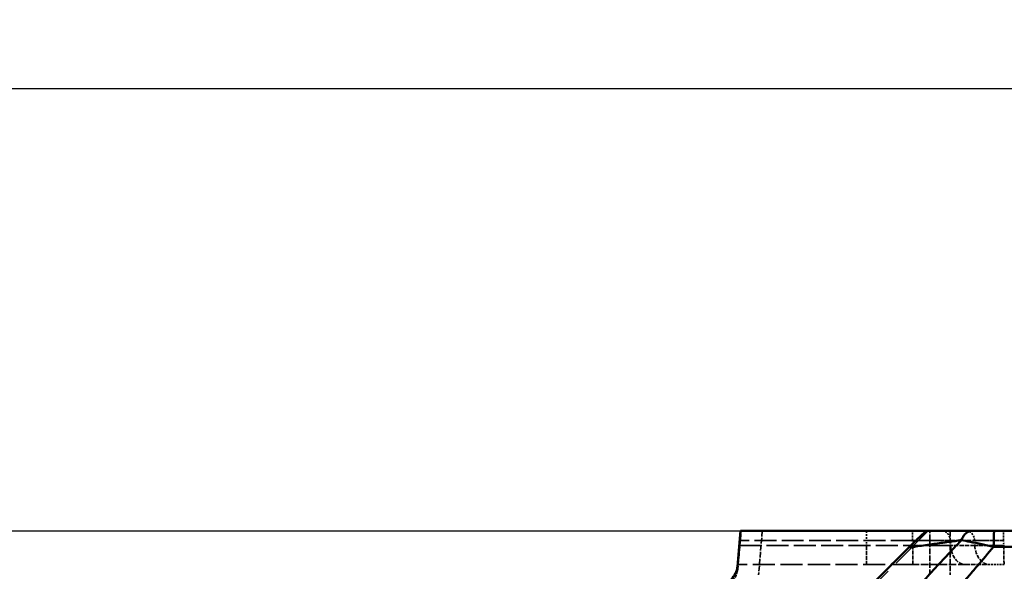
# Model space of a CAD drawing. Header units: millimetres. Extents: x 3278 to 6066, y 2420 to 4375.
# Tile 60 of 256: x 4318 to 4412, y 3036 to 3088. Entities that reach past the tile are written whole.
import ezdxf

# ---------------------------------------------------------------- set-up
doc = ezdxf.new("R2010")
doc.units = ezdxf.units.MM
doc.linetypes.add('DASHED', pattern=[0.2067, 0.1654, -0.0413])
for name, color, linetype, lineweight in [('AM_5', 3, 'Continuous', 25), ('Sichtbare Kanten(DIN)', 7, 'Continuous', 50), ('Sichtbare tangentiale Kanten(DIN)', 7, 'Continuous', 50), ('Verdeckte Kanten(DIN)', 7, 'DASHED', 35), ('Verdeckte tangentiale Kanten(DIN)', 7, 'DASHED', 35)]:
    doc.layers.add(name, color=color, linetype=linetype, lineweight=lineweight)
doc.styles.get("Standard").update_dxf_attribs({"font": 'ISOCP.SHX'})
doc.dimstyles.new('Standard$0', dxfattribs={"dimtxt": 0.18, "dimasz": 0.18, "dimexe": 0.18, "dimexo": 0.0625, "dimgap": 0.09, "dimtad": 0, "dimtih": 1, "dimtoh": 1, "dimdec": 4, "dimzin": 0, "dimdsep": 46, "dimtxsty": 'STANDARD', "dimcen": 0.09, "dimadec": 0, "dimazin": 0, "dimtfac": 1, "dimtdec": 4, "dimtofl": 0, "dimtmove": 0, "dimatfit": 3, "dimfxl": 1, "dimtolj": 1, "dimtzin": 0, "dimarcsym": 0})

# ---------------------------------------------------------------- blocks, each defined once
blk = doc.blocks.new('*D27')
at = {"layer": 'AM_5', "color": 0, "lineweight": -2, "transparency": 16777216}
for p, q in [((3558.226, 3039.844), (3558.226, 3081.995)), ((3560.026, 3081.815), (4177.25, 3081.815)), ((4821.569, 3081.815), (4204.344, 3081.815)), ((4823.369, 3039.844), (4823.369, 3081.995))]:
    blk.add_line(p, q, dxfattribs=at)
at = {"layer": 'AM_5', "color": 0, "transparency": 16777216}
for points in [[(3560.026, 3082.115), (3560.026, 3081.515), (3558.226, 3081.815)], [(4821.569, 3082.115), (4821.569, 3081.515), (4823.369, 3081.815)]]:
    blk.add_solid(points, dxfattribs=at)
at = {"layer": 'Defpoints', "color": 0, "transparency": 16777216}
for p in [(4823.369, 3081.815), (3558.226, 3039.781), (4823.369, 3039.781)]:
    blk.add_point(p, dxfattribs=at)
at = {"layer": 'AM_5', "color": 0, "transparency": 16777216, "insert": (4190.797, 3081.815), "char_height": 10, "attachment_point": 5}
blk.add_mtext('\\A1;126,5', dxfattribs=at)

msp = doc.modelspace()

# ---------------------------------------------------------------- linework, layer by layer
msp.add_line((3994.841, 3039.781), (4386.891, 3039.781))
at = {"layer": 'Sichtbare Kanten(DIN)'}
for p in [(4386.538, 3036.41), (4404.534, 3039.781)]:
    msp.add_line(p, (4386.825, 3039.781), dxfattribs=at)
msp.add_ellipse((4384.545, 3036.578), major_axis=(-2, -0.006), ratio=0.996195, start_param=2.354971, end_param=3.054035, dxfattribs=at)
for points, knots in [([(4403.003, 3038.366), (4403.207, 3038.568), (4403.375, 3038.733), (4403.652, 3039.001), (4403.794, 3039.137), (4404.094, 3039.417), (4404.224, 3039.534), (4404.37, 3039.659), (4404.414, 3039.696), (4404.486, 3039.751), (4404.514, 3039.771), (4404.534, 3039.781)], [-0.221504, -0.221504, -0.221504, -0.221504, -0.1767188, -0.1767188, -0.1276123, -0.1276123, -0.0651551, -0.0651551, -0.0321139, -0.0321139, -0.0000061, -0.0000061, -0.0000061, -0.0000061]), ([(4404.534, 3039.781), (4404.54, 3039.785), (4404.546, 3039.787), (4404.555, 3039.791), (4404.559, 3039.791), (4404.562, 3039.791)], [-0.02084426, -0.02084426, -0.02084426, -0.02084426, -0.01039609, -0.01039609, 0, 0, 0, 0]), ([(4408.816, 3039.781), (4408.761, 3039.781), (4408.594, 3039.782), (4408.24, 3039.785), (4407.744, 3039.789), (4407.16, 3039.792), (4406.555, 3039.794), (4405.923, 3039.794), (4405.334, 3039.793), (4404.874, 3039.792), (4404.64, 3039.792), (4404.562, 3039.791)], [0.0001524, 0.0001524, 0.0001524, 0.0001524, 0.0438233, 0.13147, 0.2710851, 0.4126145, 0.5509673, 0.6937057, 0.8449549, 0.9483183, 1, 1, 1, 1]), ([(4410.975, 3039.781), (4410.951, 3039.781), (4410.927, 3039.781), (4410.903, 3039.781), (4410.879, 3039.781), (4410.855, 3039.781), (4410.831, 3039.781), (4410.782, 3039.781), (4410.734, 3039.781), (4410.686, 3039.781), (4410.59, 3039.781), (4410.494, 3039.781), (4410.398, 3039.781), (4410.206, 3039.781), (4410.016, 3039.781), (4409.831, 3039.781), (4409.679, 3039.781), (4409.53, 3039.781), (4409.385, 3039.781), (4409.352, 3039.781), (4409.32, 3039.781), (4409.288, 3039.781), (4409.2, 3039.781), (4409.114, 3039.781), (4409.031, 3039.781), (4408.989, 3039.781), (4408.948, 3039.781), (4408.907, 3039.781), (4408.887, 3039.781), (4408.867, 3039.781), (4408.847, 3039.781), (4408.836, 3039.781), (4408.826, 3039.781), (4408.816, 3039.781)], [0, 0, 0, 0, 0.072658, 0.072658, 0.072658, 0.145338, 0.145338, 0.145338, 0.290742, 0.290742, 0.290742, 0.581577, 0.581577, 0.581577, 1.162653, 1.162653, 1.162653, 1.63693, 1.63693, 1.63693, 1.743373, 1.743373, 1.743373, 2.033954, 2.033954, 2.033954, 2.179212, 2.179212, 2.179212, 2.251841, 2.251841, 2.251841, 2.289776, 2.289776, 2.289776, 2.289776]), ([(4773.436, 3039.781), (4773.201, 3039.781), (4772.966, 3039.781), (4772.73, 3039.781), (4772.494, 3039.781), (4772.258, 3039.781), (4772.023, 3039.781), (4771.551, 3039.781), (4771.08, 3039.781), (4770.61, 3039.781), (4770.139, 3039.781), (4769.669, 3039.781), (4769.199, 3039.781), (4768.728, 3039.781), (4768.258, 3039.781), (4767.788, 3039.781), (4767.124, 3039.781), (4766.461, 3039.781), (4765.796, 3039.781), (4765.517, 3039.781), (4765.239, 3039.781), (4764.96, 3039.781), (4764.015, 3039.781), (4763.069, 3039.781), (4762.121, 3039.781), (4760.787, 3039.781), (4759.45, 3039.781), (4758.118, 3039.781), (4757.56, 3039.781), (4757.002, 3039.781), (4756.445, 3039.781), (4754.558, 3039.781), (4752.676, 3039.781), (4750.791, 3039.781), (4750.684, 3039.781), (4750.576, 3039.781), (4750.468, 3039.781), (4748.692, 3039.781), (4746.914, 3039.781), (4745.134, 3039.781), (4743.247, 3039.781), (4741.357, 3039.781), (4739.469, 3039.781), (4738.029, 3039.781), (4736.59, 3039.781), (4735.15, 3039.781), (4734.7, 3039.781), (4734.25, 3039.781), (4733.8, 3039.781), (4732.855, 3039.781), (4731.911, 3039.781), (4730.966, 3039.781), (4730.022, 3039.781), (4729.077, 3039.781), (4728.132, 3039.781), (4726.243, 3039.781), (4724.352, 3039.781), (4722.464, 3039.781), (4720.574, 3039.781), (4718.685, 3039.781), (4716.799, 3039.781), (4714.91, 3039.781), (4713.022, 3039.781), (4711.135, 3039.781), (4709.249, 3039.781), (4707.362, 3039.781), (4705.475, 3039.781), (4705.152, 3039.781), (4704.829, 3039.781), (4704.505, 3039.781), (4701.057, 3039.781), (4697.611, 3039.781), (4694.163, 3039.781), (4692.511, 3039.781), (4690.859, 3039.781), (4689.206, 3039.781), (4687.087, 3039.781), (4684.965, 3039.781), (4682.844, 3039.781), (4679.068, 3039.781), (4675.29, 3039.781), (4671.512, 3039.781), (4669.749, 3039.781), (4667.985, 3039.781), (4666.222, 3039.781), (4664.208, 3039.781), (4662.193, 3039.781), (4660.178, 3039.781), (4656.401, 3039.781), (4652.624, 3039.781), (4648.848, 3039.781), (4645.072, 3039.781), (4641.296, 3039.781), (4637.521, 3039.781), (4629.97, 3039.781), (4622.42, 3039.781), (4614.871, 3039.781), (4607.321, 3039.781), (4599.772, 3039.781), (4592.221, 3039.781), (4591.358, 3039.781), (4590.495, 3039.781), (4589.632, 3039.781), (4581.974, 3039.781), (4574.314, 3039.781), (4566.654, 3039.781), (4560.073, 3039.781), (4553.492, 3039.781), (4546.912, 3039.781), (4540.727, 3039.781), (4534.542, 3039.781), (4528.359, 3039.781), (4519.443, 3039.781), (4510.529, 3039.781), (4501.614, 3039.781), (4487.559, 3039.781), (4473.501, 3039.781), (4459.432, 3039.781), (4458.388, 3039.781), (4457.345, 3039.781), (4456.301, 3039.781), (4448.744, 3039.781), (4441.183, 3039.781), (4433.627, 3039.781), (4426.071, 3039.781), (4418.518, 3039.781), (4410.975, 3039.781)], [0.00299, 0.00299, 0.00299, 0.00299, 0.707601, 0.707601, 0.707601, 1.415457, 1.415457, 1.415457, 2.831969, 2.831969, 2.831969, 4.249135, 4.249135, 4.249135, 5.666151, 5.666151, 5.666151, 7.662568, 7.662568, 7.662568, 8.499054, 8.499054, 8.499054, 11.332414, 11.332414, 11.332414, 15.325136, 15.325136, 15.325136, 16.997742, 16.997742, 16.997742, 22.663919, 22.663919, 22.663919, 22.987703, 22.987703, 22.987703, 28.329801, 28.329801, 28.329801, 33.995083, 33.995083, 33.995083, 38.312839, 38.312839, 38.312839, 39.662166, 39.662166, 39.662166, 42.496348, 42.496348, 42.496348, 45.327487, 45.327487, 45.327487, 50.985947, 50.985947, 50.985947, 56.650843, 56.650843, 56.650843, 62.321934, 62.321934, 62.321934, 67.991666, 67.991666, 67.991666, 68.96311, 68.96311, 68.96311, 79.323801, 79.323801, 79.323801, 84.288245, 84.288245, 84.288245, 90.6553, 90.6553, 90.6553, 101.987679, 101.987679, 101.987679, 107.275949, 107.275949, 107.275949, 113.319179, 113.319179, 113.319179, 124.649616, 124.649616, 124.649616, 135.981428, 135.981428, 135.981428, 158.646993, 158.646993, 158.646993, 181.311377, 181.311377, 181.311377, 183.901627, 183.901627, 183.901627, 206.88933, 206.88933, 206.88933, 226.639128, 226.639128, 226.639128, 245.202169, 245.202169, 245.202169, 271.967316, 271.967316, 271.967316, 314.165279, 314.165279, 314.165279, 317.294875, 317.294875, 317.294875, 339.957888, 339.957888, 339.957888, 362.622234, 362.622234, 362.622234, 362.622234]), ([(4399.711, 3035.075), (4400.188, 3035.553), (4400.749, 3036.113), (4401.805, 3037.169), (4402.333, 3037.697), (4402.851, 3038.214)], [-0.4432923, -0.4432923, -0.4432923, -0.4432923, -0.2205148, -0.2205148, -0.0007061, -0.0007061, -0.0007061, -0.0007061]), ([(4402.851, 3038.214), (4402.876, 3038.24), (4402.901, 3038.265), (4402.952, 3038.316), (4402.977, 3038.341), (4403.003, 3038.366)], [-0.02156828, -0.02156828, -0.02156828, -0.02156828, -0.01080545, -0.01080545, -0.0000027, -0.0000027, -0.0000027, -0.0000027])]:
    msp.add_open_spline(points, degree=3, knots=knots, dxfattribs=at)
at = {"layer": 'Sichtbare tangentiale Kanten(DIN)'}
for points, knots in [([(4407.857, 3038.913), (4407.881, 3038.972), (4407.957, 3039.144), (4408.142, 3039.443), (4408.403, 3039.679), (4408.65, 3039.771), (4408.775, 3039.782), (4408.816, 3039.781)], [0, 0, 0, 0, 0.1111118, 0.3333353, 0.6665327, 0.8888442, 0.9997423, 0.9997423, 0.9997423, 0.9997423]), ([(4410.975, 3039.781), (4410.972, 3039.781), (4410.97, 3039.774), (4410.967, 3039.76), (4410.963, 3039.742), (4410.96, 3039.713), (4410.956, 3039.673), (4410.954, 3039.649), (4410.953, 3039.622), (4410.951, 3039.59), (4410.947, 3039.528), (4410.943, 3039.45), (4410.94, 3039.36), (4410.937, 3039.27), (4410.934, 3039.168), (4410.931, 3039.054), (4410.93, 3038.998), (4410.928, 3038.938), (4410.927, 3038.877), (4410.925, 3038.774), (4410.924, 3038.664), (4410.922, 3038.551), (4410.921, 3038.461), (4410.92, 3038.369), (4410.92, 3038.275)], [0, 0, 0, 0, 0.11111, 0.11111, 0.11111, 0.25034, 0.25034, 0.25034, 0.33333, 0.33333, 0.33333, 0.500009, 0.500009, 0.500009, 0.666663, 0.666663, 0.666663, 0.749679, 0.749679, 0.749679, 0.888888, 0.888888, 0.888888, 1, 1, 1, 1]), ([(4402.173, 3032.809), (4402.647, 3033.323), (4403.122, 3033.837), (4403.597, 3034.35), (4404.072, 3034.862), (4404.547, 3035.374), (4405.024, 3035.885), (4405.499, 3036.395), (4405.975, 3036.905), (4406.452, 3037.414), (4406.69, 3037.669), (4406.928, 3037.923), (4407.167, 3038.177), (4407.393, 3038.418), (4407.62, 3038.659), (4407.846, 3038.9)], [0, 0, 0, 0, 0.251975, 0.251975, 0.251975, 0.503691, 0.503691, 0.503691, 0.75512, 0.75512, 0.75512, 0.880714, 0.880714, 0.880714, 1, 1, 1, 1]), ([(4402.85, 3038.214), (4402.941, 3038.227), (4403.212, 3038.265), (4403.75, 3038.341), (4404.452, 3038.439), (4405.208, 3038.544), (4405.923, 3038.643), (4406.602, 3038.737), (4407.138, 3038.811), (4407.515, 3038.864), (4407.708, 3038.888), (4407.805, 3038.904), (4407.837, 3038.91)], [0, 0, 0, 0, 0.052019, 0.156058, 0.310068, 0.460638, 0.600951, 0.736496, 0.874071, 0.936267, 0.978756, 1, 1, 1, 1]), ([(4407.86, 3038.905), (4408.118, 3038.86), (4408.738, 3038.742), (4409.775, 3038.528), (4410.539, 3038.361), (4410.92, 3038.275)], [0.657633, 0.657633, 0.657633, 0.657633, 1.643961, 2.877176, 4.110375, 4.110375, 4.110375, 4.110375]), ([(4410.92, 3038.275), (4418.464, 3038.283), (4426.022, 3038.292), (4433.579, 3038.3), (4436.213, 3038.303), (4438.846, 3038.306), (4441.479, 3038.309), (4446.403, 3038.314), (4451.326, 3038.32), (4456.247, 3038.326), (4467.063, 3038.338), (4477.874, 3038.351), (4488.685, 3038.366), (4492.975, 3038.372), (4497.264, 3038.378), (4501.554, 3038.384), (4512.994, 3038.401), (4524.435, 3038.421), (4535.876, 3038.441), (4539.537, 3038.448), (4543.197, 3038.455), (4546.858, 3038.462), (4552.563, 3038.473), (4558.269, 3038.484), (4563.975, 3038.496), (4573.342, 3038.516), (4582.709, 3038.537), (4592.075, 3038.56), (4592.106, 3038.56), (4592.136, 3038.56), (4592.167, 3038.56), (4599.718, 3038.579), (4607.268, 3038.598), (4614.819, 3038.621), (4616.715, 3038.626), (4618.61, 3038.632), (4620.506, 3038.638), (4626.162, 3038.655), (4631.819, 3038.674), (4637.475, 3038.694), (4641.251, 3038.708), (4645.026, 3038.722), (4648.802, 3038.736), (4648.848, 3038.736), (4648.894, 3038.736), (4648.94, 3038.737), (4652.062, 3038.748), (4655.184, 3038.761), (4658.306, 3038.773), (4658.913, 3038.776), (4659.52, 3038.778), (4660.127, 3038.781), (4662.643, 3038.791), (4665.158, 3038.802), (4667.675, 3038.814), (4668.936, 3038.819), (4670.197, 3038.825), (4671.458, 3038.831), (4672.336, 3038.835), (4673.215, 3038.84), (4674.093, 3038.844), (4676.232, 3038.855), (4678.372, 3038.865), (4680.511, 3038.876), (4681.271, 3038.88), (4682.032, 3038.884), (4682.792, 3038.888), (4684.17, 3038.895), (4685.547, 3038.901), (4686.924, 3038.908), (4689.06, 3038.919), (4691.194, 3038.929), (4693.328, 3038.939), (4693.588, 3038.94), (4693.848, 3038.941), (4694.108, 3038.943), (4695.939, 3038.952), (4697.771, 3038.961), (4699.604, 3038.971), (4701.543, 3038.981), (4703.483, 3038.992), (4705.425, 3039.004), (4705.579, 3039.005), (4705.733, 3039.006), (4705.887, 3039.006), (4707.622, 3039.017), (4709.358, 3039.028), (4711.094, 3039.04), (4711.455, 3039.042), (4711.817, 3039.045), (4712.178, 3039.047), (4713.707, 3039.057), (4715.236, 3039.068), (4716.763, 3039.078), (4717.332, 3039.082), (4717.9, 3039.085), (4718.468, 3039.089), (4719.787, 3039.097), (4721.105, 3039.106), (4722.422, 3039.113), (4722.496, 3039.114), (4722.569, 3039.114), (4722.643, 3039.115), (4724.034, 3039.123), (4725.423, 3039.131), (4726.814, 3039.14), (4727.233, 3039.143), (4727.653, 3039.145), (4728.073, 3039.148), (4729.016, 3039.155), (4729.96, 3039.161), (4730.906, 3039.169), (4730.935, 3039.169), (4730.965, 3039.169), (4730.995, 3039.17), (4731.911, 3039.177), (4732.829, 3039.185), (4733.748, 3039.193), (4734.229, 3039.198), (4734.711, 3039.202), (4735.192, 3039.206), (4736.588, 3039.219), (4737.983, 3039.231), (4739.375, 3039.243), (4739.393, 3039.243), (4739.411, 3039.243), (4739.429, 3039.244), (4740.804, 3039.255), (4742.176, 3039.266), (4743.547, 3039.277), (4744.062, 3039.281), (4744.577, 3039.285), (4745.091, 3039.288), (4745.966, 3039.295), (4746.84, 3039.302), (4747.715, 3039.308), (4748.726, 3039.315), (4749.736, 3039.323), (4750.747, 3039.33), (4751.125, 3039.332), (4751.503, 3039.335), (4751.881, 3039.337), (4752.776, 3039.343), (4753.671, 3039.349), (4754.567, 3039.355), (4755.179, 3039.359), (4755.792, 3039.364), (4756.404, 3039.368), (4756.688, 3039.37), (4756.971, 3039.372), (4757.255, 3039.375), (4758.151, 3039.382), (4759.048, 3039.389), (4759.946, 3039.398), (4760.654, 3039.404), (4761.363, 3039.412), (4762.073, 3039.42), (4762.263, 3039.422), (4762.452, 3039.424), (4762.642, 3039.426), (4763.399, 3039.435), (4764.158, 3039.444), (4764.915, 3039.455), (4765.058, 3039.457), (4765.2, 3039.459), (4765.342, 3039.461), (4766.147, 3039.472), (4766.951, 3039.483), (4767.753, 3039.491), (4767.848, 3039.492), (4767.942, 3039.493), (4768.037, 3039.494), (4768.414, 3039.497), (4768.792, 3039.5), (4769.168, 3039.502), (4769.64, 3039.505), (4770.11, 3039.506), (4770.579, 3039.507), (4770.625, 3039.507), (4770.672, 3039.507), (4770.719, 3039.507), (4771.141, 3039.508), (4771.561, 3039.508), (4771.98, 3039.509), (4772.212, 3039.509), (4772.444, 3039.509), (4772.675, 3039.51), (4772.906, 3039.511), (4773.136, 3039.512), (4773.366, 3039.513)], [5.180502, 5.180502, 5.180502, 5.180502, 27.84428, 27.84428, 27.84428, 35.741181, 35.741181, 35.741181, 50.508741, 50.508741, 50.508741, 82.959326, 82.959326, 82.959326, 95.836252, 95.836252, 95.836252, 130.17747, 130.17747, 130.17747, 141.163991, 141.163991, 141.163991, 158.28878, 158.28878, 158.28878, 186.40009, 186.40009, 186.40009, 186.491876, 186.491876, 186.491876, 209.155824, 209.155824, 209.155824, 214.845133, 214.845133, 214.845133, 231.819776, 231.819776, 231.819776, 243.151682, 243.151682, 243.151682, 243.290175, 243.290175, 243.290175, 252.661628, 252.661628, 252.661628, 254.483642, 254.483642, 254.483642, 262.033082, 262.033082, 262.033082, 265.815619, 265.815619, 265.815619, 268.449364, 268.449364, 268.449364, 274.865645, 274.865645, 274.865645, 277.147545, 277.147545, 277.147545, 281.281927, 281.281927, 281.281927, 287.698209, 287.698209, 287.698209, 288.479527, 288.479527, 288.479527, 293.985888, 293.985888, 293.985888, 299.811487, 299.811487, 299.811487, 300.273567, 300.273567, 300.273567, 305.477475, 305.477475, 305.477475, 306.561246, 306.561246, 306.561246, 311.143419, 311.143419, 311.143419, 312.848925, 312.848925, 312.848925, 316.809428, 316.809428, 316.809428, 317.031691, 317.031691, 317.031691, 321.214457, 321.214457, 321.214457, 322.475405, 322.475405, 322.475405, 325.308399, 325.308399, 325.308399, 325.397222, 325.397222, 325.397222, 328.141315, 328.141315, 328.141315, 329.579988, 329.579988, 329.579988, 333.753686, 333.753686, 333.753686, 333.80737, 333.80737, 333.80737, 337.927384, 337.927384, 337.927384, 339.473371, 339.473371, 339.473371, 342.101082, 342.101082, 342.101082, 345.139356, 345.139356, 345.139356, 346.274779, 346.274779, 346.274779, 348.965764, 348.965764, 348.965764, 350.805293, 350.805293, 350.805293, 351.65675, 351.65675, 351.65675, 354.347735, 354.347735, 354.347735, 356.471297, 356.471297, 356.471297, 357.03872, 357.03872, 357.03872, 359.304287, 359.304287, 359.304287, 359.729853, 359.729853, 359.729853, 362.137275, 362.137275, 362.137275, 362.420987, 362.420987, 362.420987, 363.553792, 363.553792, 363.553792, 364.970263, 364.970263, 364.970263, 365.11212, 365.11212, 365.11212, 366.386432, 366.386432, 366.386432, 367.094604, 367.094604, 367.094604, 367.801801, 367.801801, 367.801801, 367.801801]), ([(4410.92, 3038.275), (4410.402, 3037.673), (4409.885, 3037.07), (4409.368, 3036.467), (4409.214, 3036.286), (4409.059, 3036.106), (4408.905, 3035.925), (4408.227, 3035.133), (4407.55, 3034.339), (4406.872, 3033.546), (4406.672, 3033.312), (4406.471, 3033.077), (4406.27, 3032.843), (4405.114, 3031.493), (4403.953, 3030.145), (4402.79, 3028.798), (4402.393, 3028.339), (4401.996, 3027.881), (4401.599, 3027.422), (4400.629, 3026.302), (4399.658, 3025.183), (4398.686, 3024.064), (4398.092, 3023.381), (4397.498, 3022.698), (4396.904, 3022.016), (4396.126, 3021.122), (4395.349, 3020.229), (4394.57, 3019.336), (4393.779, 3018.429), (4392.988, 3017.522), (4392.196, 3016.616), (4390.238, 3014.374), (4388.277, 3012.134), (4386.316, 3009.895), (4385.13, 3008.54), (4383.943, 3007.186), (4382.757, 3005.832), (4381.189, 3004.041), (4379.621, 3002.25), (4378.055, 3000.459), (4376.478, 2998.655), (4374.902, 2996.851), (4373.329, 2995.045), (4370.192, 2991.447), (4367.065, 2987.843), (4363.956, 2984.231), (4363.183, 2983.333), (4362.411, 2982.435), (4361.641, 2981.536), (4359.312, 2978.819), (4356.994, 2976.096), (4354.692, 2973.365), (4351.632, 2969.735), (4348.601, 2966.092), (4345.611, 2962.431), (4345.607, 2962.427), (4345.604, 2962.423), (4345.601, 2962.418), (4342.984, 2959.215), (4340.399, 2955.998), (4337.855, 2952.766), (4337.488, 2952.3), (4337.122, 2951.834), (4336.757, 2951.367), (4334.587, 2948.593), (4332.447, 2945.807), (4330.344, 2943.01), (4329.64, 2942.074), (4328.94, 2941.136), (4328.244, 2940.197), (4326.513, 2937.859), (4324.809, 2935.514), (4323.136, 2933.161), (4322.13, 2931.745), (4321.135, 2930.326), (4320.152, 2928.905), (4318.846, 2927.015), (4317.563, 2925.12), (4316.304, 2923.22), (4315.202, 2921.556), (4314.119, 2919.888), (4313.057, 2918.216), (4312.904, 2917.976), (4312.751, 2917.735), (4312.599, 2917.494), (4311.695, 2916.063), (4310.807, 2914.629), (4309.934, 2913.193), (4308.476, 2910.797), (4307.062, 2908.396), (4305.691, 2905.994), (4305.144, 2905.035), (4304.603, 2904.076), (4304.07, 2903.117), (4303.535, 2902.156), (4303.007, 2901.195), (4302.488, 2900.233), (4302.099, 2899.514), (4301.714, 2898.795), (4301.334, 2898.075), (4300.7, 2896.874), (4300.078, 2895.673), (4299.47, 2894.471), (4299.228, 2893.991), (4298.987, 2893.512), (4298.749, 2893.032), (4297.915, 2891.35), (4297.109, 2889.668), (4296.334, 2887.987), (4296.15, 2887.586), (4295.967, 2887.185), (4295.786, 2886.784), (4295.587, 2886.344), (4295.39, 2885.904), (4295.195, 2885.465), (4295.008, 2885.044), (4294.824, 2884.624), (4294.642, 2884.204), (4294.461, 2883.783), (4294.282, 2883.363), (4294.105, 2882.942)], [0.0000003, 0.0000003, 0.0000003, 0.0000003, 0.0119056, 0.0119056, 0.0119056, 0.0154664, 0.0154664, 0.0154664, 0.031095, 0.031095, 0.031095, 0.0357168, 0.0357168, 0.0357168, 0.0623522, 0.0623522, 0.0623522, 0.0714335, 0.0714335, 0.0714335, 0.0936095, 0.0936095, 0.0936095, 0.1071503, 0.1071503, 0.1071503, 0.1248668, 0.1248668, 0.1248668, 0.1428671, 0.1428671, 0.1428671, 0.1873813, 0.1873813, 0.1873813, 0.2143007, 0.2143007, 0.2143007, 0.2498959, 0.2498959, 0.2498959, 0.2857343, 0.2857343, 0.2857343, 0.3571676, 0.3571676, 0.3571676, 0.3749246, 0.3749246, 0.3749246, 0.4286002, 0.4286002, 0.4286002, 0.4999507, 0.4999507, 0.4999507, 0.5000318, 0.5000318, 0.5000318, 0.5624622, 0.5624622, 0.5624622, 0.5714618, 0.5714618, 0.5714618, 0.6249728, 0.6249728, 0.6249728, 0.6428899, 0.6428899, 0.6428899, 0.687481, 0.687481, 0.687481, 0.7143154, 0.7143154, 0.7143154, 0.7499851, 0.7499851, 0.7499851, 0.7812376, 0.7812376, 0.7812376, 0.7857369, 0.7857369, 0.7857369, 0.8124894, 0.8124894, 0.8124894, 0.857157, 0.857157, 0.857157, 0.8749936, 0.8749936, 0.8749936, 0.8928723, 0.8928723, 0.8928723, 0.9062511, 0.9062511, 0.9062511, 0.9285869, 0.9285869, 0.9285869, 0.9375031, 0.9375031, 0.9375031, 0.9687467, 0.9687467, 0.9687467, 0.9761956, 0.9761956, 0.9761956, 0.9843719, 0.9843719, 0.9843719, 0.9921857, 0.9921857, 0.9921857, 1, 1, 1, 1])]:
    msp.add_open_spline(points, degree=3, knots=knots, dxfattribs=at)
at = {"layer": 'Verdeckte Kanten(DIN)', "ltscale": 26.063911}
msp.add_line((4404.687, 3039.781), (4309.632, 2944.726), dxfattribs=at)
at = {"layer": 'Verdeckte Kanten(DIN)', "ltscale": 0.013624}
msp.add_line((4404.552, 3039.781), (4404.534, 3039.781), dxfattribs=at)
at = {"layer": 'Verdeckte Kanten(DIN)', "ltscale": 0.354072}
msp.add_line((4386.757, 3038.868), (4386.718, 3038.407), dxfattribs=at)
at = {"layer": 'Verdeckte Kanten(DIN)', "ltscale": 0.354087}
msp.add_line((4386.809, 3038.868), (4386.77, 3038.407), dxfattribs=at)
at = {"layer": 'Verdeckte Kanten(DIN)', "ltscale": 12.689287}
msp.add_line((4403.224, 3036.581), (4386.569, 3036.581), dxfattribs=at)
at = {"layer": 'Verdeckte Kanten(DIN)', "ltscale": 2.534405}
msp.add_line((4408.253, 3036.581), (4410.558, 3036.581), dxfattribs=at)
at = {"layer": 'Verdeckte Kanten(DIN)', "ltscale": 0.029349}
msp.add_line((4411.934, 3036.581), (4411.895, 3036.581), dxfattribs=at)
at = {"layer": 'Verdeckte Kanten(DIN)', "ltscale": 1.131985}
msp.add_ellipse((4386.746, 3038.781), major_axis=(0.085, 1), ratio=0.00291, start_param=4.799902, end_param=6.283432, dxfattribs=at)
at = {"layer": 'Verdeckte Kanten(DIN)', "ltscale": 1.132172}
msp.add_ellipse((4386.805, 3038.781), major_axis=(0.085, 1), ratio=0.00291, start_param=0.000247, end_param=1.483776, dxfattribs=at)
at = {"layer": 'Verdeckte Kanten(DIN)', "ltscale": 0.10603}
msp.add_ellipse((4411.087, 3039.781), major_axis=(-3.964, 0), ratio=0.00001, start_param=0.822255, end_param=0.855533, dxfattribs=at)
at = {"layer": 'Verdeckte Kanten(DIN)', "ltscale": 2.26407}
msp.add_ellipse((4386.738, 3038.581), major_axis=(-0.169, -2), ratio=0.00291, start_param=4.799902, end_param=6.283432, dxfattribs=at)
at = {"layer": 'Verdeckte Kanten(DIN)', "ltscale": 2.264445}
msp.add_ellipse((4386.779, 3038.581), major_axis=(-0.169, -2), ratio=0.00291, start_param=0.000247, end_param=1.483776, dxfattribs=at)
at = {"layer": 'Verdeckte Kanten(DIN)', "ltscale": 0.031318}
msp.add_ellipse((4410.854, 3036.581), major_axis=(0.649, 0), ratio=0.00001, start_param=1.995375, end_param=2.045003, dxfattribs=at)
at = {"layer": 'Verdeckte Kanten(DIN)', "ltscale": 0.099017}
msp.add_ellipse((4410.652, 3036.581), major_axis=(0.12, 0), ratio=0.00001, start_param=0.907318, end_param=1.182712, dxfattribs=at)
at = {"layer": 'Verdeckte Kanten(DIN)', "ltscale": 1.290398}
msp.add_open_spline([(4404.687, 3039.781), (4404.714, 3039.781), (4404.742, 3039.781), (4404.769, 3039.781), (4404.933, 3039.781), (4405.092, 3039.781), (4405.245, 3039.781), (4405.322, 3039.781), (4405.397, 3039.781), (4405.47, 3039.781), (4405.691, 3039.781), (4405.895, 3039.781), (4406.081, 3039.781)], degree=3, knots=[-12.657332, -12.657332, -12.657332, -12.657332, -12.56838, -12.56838, -12.56838, -12.033454, -12.033454, -12.033454, -11.765954, -11.765954, -11.765954, -10.963601, -10.963601, -10.963601, -10.963601], dxfattribs=at)
at = {"layer": 'Verdeckte Kanten(DIN)', "ltscale": 0.336174}
msp.add_open_spline([(4408.816, 3039.781), (4408.702, 3039.781), (4408.592, 3039.781), (4408.487, 3039.781)], degree=3, dxfattribs=at)
at = {"layer": 'Verdeckte Kanten(DIN)', "ltscale": 9.73522e-05}
msp.add_open_spline([(4402.851, 3038.214), (4402.851, 3038.214), (4402.851, 3038.214), (4402.851, 3038.214)], degree=3, dxfattribs=at)
at = {"layer": 'Verdeckte Kanten(DIN)', "ltscale": 1.604362}
msp.add_open_spline([(4386.514, 3035.95), (4386.514, 3035.95), (4386.514, 3035.95), (4386.514, 3035.949), (4386.514, 3035.948), (4386.514, 3035.945), (4386.513, 3035.944), (4386.511, 3035.915), (4386.503, 3035.815), (4386.439, 3035.588), (4386.406, 3035.501), (4386.266, 3035.209), (4386.127, 3035.023), (4385.946, 3034.857)], degree=3, knots=[-0.2128125, -0.2128125, -0.2128125, -0.2128125, -0.2120208, -0.2120208, -0.209816, -0.209816, -0.2048593, -0.2048593, -0.1362748, -0.1362748, -0.0950149, -0.0950149, -0.0000048, -0.0000048, -0.0000048, -0.0000048], dxfattribs=at)
at = {"layer": 'Verdeckte Kanten(DIN)', "ltscale": 4.279444}
msp.add_open_spline([(4408.253, 3036.581), (4407.929, 3036.581), (4407.57, 3036.581), (4407.185, 3036.581), (4407.057, 3036.581), (4406.925, 3036.581), (4406.791, 3036.581), (4406.523, 3036.581), (4406.244, 3036.581), (4405.957, 3036.581), (4405.67, 3036.581), (4405.375, 3036.581), (4405.074, 3036.581), (4404.924, 3036.581), (4404.772, 3036.581), (4404.619, 3036.581), (4404.161, 3036.581), (4403.692, 3036.581), (4403.224, 3036.581)], degree=3, knots=[19.186301, 19.186301, 19.186301, 19.186301, 20.590416, 20.590416, 20.590416, 21.058544, 21.058544, 21.058544, 21.994666, 21.994666, 21.994666, 22.930787, 22.930787, 22.930787, 23.398915, 23.398915, 23.398915, 24.803031, 24.803031, 24.803031, 24.803031], dxfattribs=at)
at = {"layer": 'Verdeckte Kanten(DIN)', "ltscale": 1.014557}
msp.add_open_spline([(4410.682, 3036.581), (4410.687, 3036.581), (4410.692, 3036.581), (4410.698, 3036.581), (4410.746, 3036.581), (4410.797, 3036.581), (4410.85, 3036.581), (4410.956, 3036.581), (4411.068, 3036.581), (4411.186, 3036.581), (4411.222, 3036.581), (4411.257, 3036.581), (4411.293, 3036.581), (4411.378, 3036.581), (4411.465, 3036.581), (4411.553, 3036.581), (4411.666, 3036.581), (4411.78, 3036.581), (4411.895, 3036.581)], degree=3, knots=[0.17227, 0.17227, 0.17227, 0.17227, 0.192665, 0.192665, 0.192665, 0.385374, 0.385374, 0.385374, 0.77066, 0.77066, 0.77066, 0.885912, 0.885912, 0.885912, 1.155951, 1.155951, 1.155951, 1.502514, 1.502514, 1.502514, 1.502514], dxfattribs=at)
at = {"layer": 'Verdeckte tangentiale Kanten(DIN)', "ltscale": 2.940428}
msp.add_line((4386.565, 3035.95), (4386.891, 3039.781), dxfattribs=at)
at = {"layer": 'Verdeckte tangentiale Kanten(DIN)', "ltscale": 3.203782}
msp.add_line((4388.913, 3039.781), (4388.558, 3035.607), dxfattribs=at)
at = {"layer": 'Verdeckte tangentiale Kanten(DIN)', "ltscale": 1.13017}
for p, q in [((4398.826, 3039.781), (4398.826, 3038.868)), ((4403.207, 3038.868), (4403.207, 3039.781))]:
    msp.add_line(p, q, dxfattribs=at)
at = {"layer": 'Verdeckte tangentiale Kanten(DIN)', "ltscale": 3.192369}
for p, q in [((4404.835, 3035.607), (4404.84, 3039.781)), ((4406.773, 3039.781), (4406.768, 3035.607))]:
    msp.add_line(p, q, dxfattribs=at)
at = {"layer": 'Verdeckte tangentiale Kanten(DIN)', "ltscale": 12.533116}
msp.add_line((4403.207, 3038.868), (4386.757, 3038.868), dxfattribs=at)
at = {"layer": 'Verdeckte tangentiale Kanten(DIN)', "ltscale": 0.352825}
msp.add_line((4398.826, 3038.407), (4398.826, 3038.868), dxfattribs=at)
at = {"layer": 'Verdeckte tangentiale Kanten(DIN)', "ltscale": 2.736916}
msp.add_line((4406.799, 3038.868), (4403.207, 3038.868), dxfattribs=at)
at = {"layer": 'Verdeckte tangentiale Kanten(DIN)', "ltscale": 0.353068}
for p, q in [((4403.207, 3038.868), (4403.224, 3038.407)), ((4406.816, 3038.407), (4406.799, 3038.868))]:
    msp.add_line(p, q, dxfattribs=at)
at = {"layer": 'Verdeckte tangentiale Kanten(DIN)', "ltscale": 2.538589}
msp.add_line((4406.799, 3038.868), (4409.108, 3038.868), dxfattribs=at)
at = {"layer": 'Verdeckte tangentiale Kanten(DIN)', "ltscale": 0.347237}
msp.add_line((4409.126, 3038.412), (4409.106, 3038.866), dxfattribs=at)
at = {"layer": 'Verdeckte tangentiale Kanten(DIN)', "ltscale": 2.099687}
msp.add_line((4411.863, 3038.868), (4409.108, 3038.868), dxfattribs=at)
at = {"layer": 'Verdeckte tangentiale Kanten(DIN)', "ltscale": 0.353006}
msp.add_line((4411.863, 3038.868), (4411.879, 3038.407), dxfattribs=at)
at = {"layer": 'Verdeckte tangentiale Kanten(DIN)', "ltscale": 24.990644}
msp.add_line((4773.313, 3038.868), (4411.863, 3038.868), dxfattribs=at)
at = {"layer": 'Verdeckte tangentiale Kanten(DIN)', "ltscale": 12.575912}
msp.add_line((4386.718, 3038.407), (4403.224, 3038.407), dxfattribs=at)
at = {"layer": 'Verdeckte tangentiale Kanten(DIN)', "ltscale": 2.260439}
for p, q in [((4398.826, 3036.581), (4398.826, 3038.407)), ((4403.224, 3038.407), (4403.224, 3036.581))]:
    msp.add_line(p, q, dxfattribs=at)
at = {"layer": 'Verdeckte tangentiale Kanten(DIN)', "ltscale": 2.543247}
msp.add_line((4409.129, 3038.407), (4406.816, 3038.407), dxfattribs=at)
at = {"layer": 'Verdeckte tangentiale Kanten(DIN)', "ltscale": 24.989618}
msp.add_line((4773.315, 3038.407), (4411.879, 3038.407), dxfattribs=at)
at = {"layer": 'Verdeckte tangentiale Kanten(DIN)', "ltscale": 3.802787}
msp.add_line((4386.538, 3036.41), (4386.514, 3035.951), dxfattribs=at)
at = {"layer": 'Verdeckte tangentiale Kanten(DIN)', "ltscale": 1.13017}
for centre, ratio in [((4406.081, 3038.781), 0.721179), ((4411.835, 3038.781), 0.027723)]:
    msp.add_ellipse(centre, major_axis=(0, 1), ratio=ratio, start_param=4.799655, end_param=6.283185, dxfattribs=at)
at = {"layer": 'Verdeckte tangentiale Kanten(DIN)', "ltscale": 1.130597}
msp.add_ellipse((4408.389, 3038.781), major_axis=(0, 1), ratio=0.719514, start_param=4.797948, end_param=6.282039, dxfattribs=at)
at = {"layer": 'Verdeckte tangentiale Kanten(DIN)', "ltscale": 2.260439}
for centre, ratio in [((4408.253, 3038.581), 0.721179), ((4411.934, 3038.581), 0.027723)]:
    msp.add_ellipse(centre, major_axis=(0, -2), ratio=ratio, start_param=4.799655, end_param=6.283185, dxfattribs=at)
at = {"layer": 'Verdeckte tangentiale Kanten(DIN)', "ltscale": 2.262856}
msp.add_ellipse((4410.558, 3038.581), major_axis=(0, -2), ratio=0.718402, start_param=4.79807, end_param=6.283185, dxfattribs=at)
at = {"layer": 'Verdeckte tangentiale Kanten(DIN)', "ltscale": 3.056449}
msp.add_open_spline([(4406.799, 3038.868), (4406.696, 3038.87), (4406.589, 3038.871), (4406.477, 3038.871), (4406.337, 3038.873), (4406.189, 3038.874), (4406.036, 3038.874), (4405.944, 3038.875), (4405.85, 3038.875), (4405.755, 3038.875), (4405.563, 3038.876), (4405.364, 3038.876), (4405.159, 3038.876), (4404.954, 3038.876), (4404.743, 3038.876), (4404.528, 3038.875), (4404.421, 3038.875), (4404.312, 3038.875), (4404.203, 3038.874), (4404.021, 3038.874), (4403.836, 3038.873), (4403.651, 3038.871), (4403.503, 3038.871), (4403.355, 3038.87), (4403.207, 3038.868)], degree=3, knots=[0, 0, 0, 0, 0.111118, 0.111118, 0.111118, 0.250158, 0.250158, 0.250158, 0.333355, 0.333355, 0.333355, 0.5, 0.5, 0.5, 0.666645, 0.666645, 0.666645, 0.749842, 0.749842, 0.749842, 0.888882, 0.888882, 0.888882, 1, 1, 1, 1], dxfattribs=at)
at = {"layer": 'Verdeckte tangentiale Kanten(DIN)', "ltscale": 2.354429}
msp.add_open_spline([(4409.106, 3038.866), (4409.408, 3038.87), (4410.004, 3038.875), (4410.974, 3038.874), (4411.566, 3038.871), (4411.863, 3038.868)], degree=3, knots=[0.000013, 0.000013, 0.000013, 0.000013, 1.307707, 2.198992, 3.090276, 3.090276, 3.090276, 3.090276], dxfattribs=at)
at = {"layer": 'Verdeckte tangentiale Kanten(DIN)', "ltscale": 2.736917}
msp.add_open_spline([(4403.224, 3038.407), (4403.282, 3038.407), (4403.34, 3038.407), (4403.398, 3038.407), (4404.184, 3038.407), (4404.97, 3038.407), (4405.756, 3038.407), (4406.11, 3038.407), (4406.463, 3038.407), (4406.816, 3038.407)], degree=3, knots=[4.380446, 4.380446, 4.380446, 4.380446, 4.553631, 4.553631, 4.553631, 6.902374, 6.902374, 6.902374, 7.958581, 7.958581, 7.958581, 7.958581], dxfattribs=at)
at = {"layer": 'Verdeckte tangentiale Kanten(DIN)', "ltscale": 3.057428}
msp.add_open_spline([(4403.224, 3038.407), (4403.372, 3038.405), (4403.521, 3038.403), (4403.669, 3038.401), (4403.964, 3038.398), (4404.259, 3038.395), (4404.546, 3038.394), (4404.977, 3038.391), (4405.389, 3038.391), (4405.773, 3038.394), (4406.028, 3038.395), (4406.271, 3038.398), (4406.495, 3038.401), (4406.607, 3038.403), (4406.714, 3038.405), (4406.816, 3038.407)], degree=3, knots=[0, 0, 0, 0, 0.111134, 0.111134, 0.111134, 0.333402, 0.333402, 0.333402, 0.666598, 0.666598, 0.666598, 0.888866, 0.888866, 0.888866, 1, 1, 1, 1], dxfattribs=at)
at = {"layer": 'Verdeckte tangentiale Kanten(DIN)', "ltscale": 2.348897}
msp.add_open_spline([(4411.879, 3038.407), (4411.765, 3038.405), (4411.424, 3038.4), (4410.748, 3038.395), (4410.012, 3038.396), (4409.454, 3038.404), (4409.205, 3038.41), (4409.126, 3038.412)], degree=3, knots=[0.0000003, 0.0000003, 0.0000003, 0.0000003, 0.1110969, 0.3332908, 0.6667224, 0.8889075, 0.999982, 0.999982, 0.999982, 0.999982], dxfattribs=at)
at = {"layer": 'Verdeckte tangentiale Kanten(DIN)', "ltscale": 2.095507}
msp.add_open_spline([(4409.129, 3038.407), (4409.159, 3038.407), (4409.19, 3038.407), (4409.221, 3038.407), (4409.798, 3038.407), (4410.375, 3038.407), (4410.953, 3038.407), (4411.241, 3038.407), (4411.53, 3038.407), (4411.819, 3038.407), (4411.839, 3038.407), (4411.859, 3038.407), (4411.879, 3038.407)], degree=3, knots=[10.262323, 10.262323, 10.262323, 10.262323, 10.353562, 10.353562, 10.353562, 12.079157, 12.079157, 12.079157, 12.941954, 12.941954, 12.941954, 13.001938, 13.001938, 13.001938, 13.001938], dxfattribs=at)

# ---------------------------------------------------------------- dimensions: what is measured, and where the dimension line sits
at = {"layer": 'AM_5'}
dim = msp.add_linear_dim(base=(4823.369, 3081.815), p1=(3558.226, 3039.781), p2=(4823.369, 3039.781), text='126,5', dimstyle='Standard$0', override={"dimtxt": 10, "dimasz": 1.8, "dimdec": 1}, dxfattribs=at)
dim.commit()
dim.dimension.update_dxf_attribs({"geometry": '*D27', "text_midpoint": (4190.797, 3081.815)})

doc.saveas('drawing.dxf')
